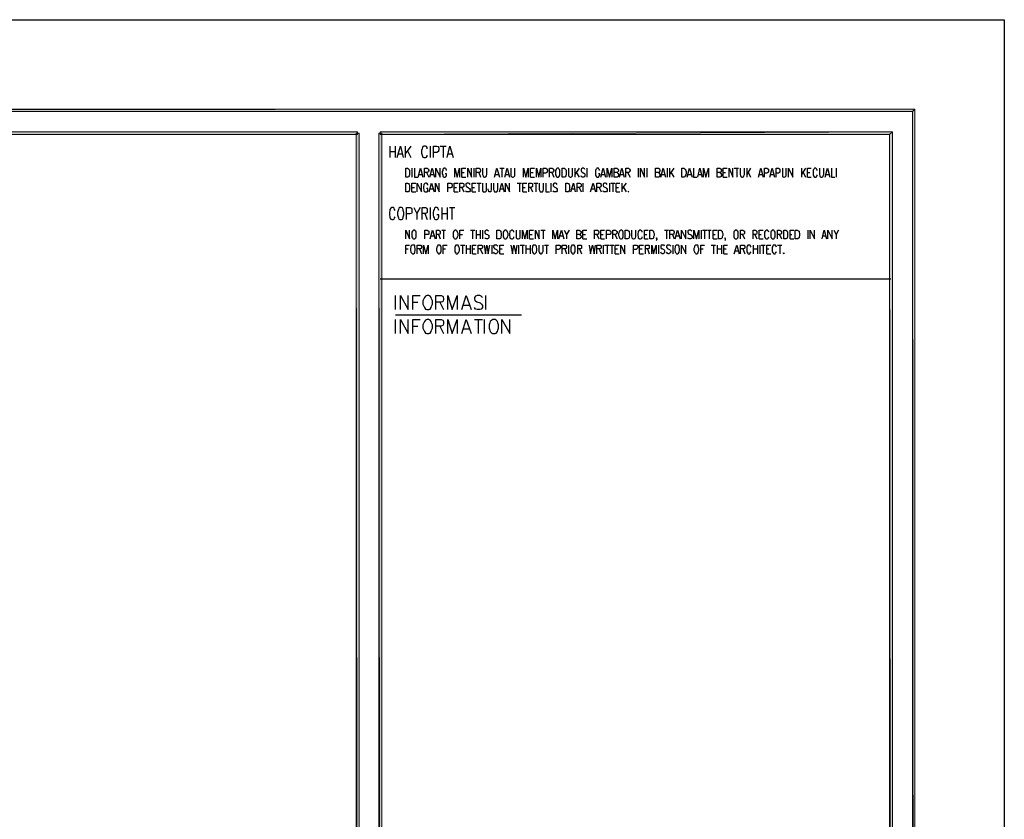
# Model space of a CAD drawing. Header units: millimetres. Extents: x 0 to 420, y 0 to 297.
# Tile 39 of 39: x 333 to 420, y 226 to 297. Entities that reach past the tile are written whole.
import ezdxf

# ---------------------------------------------------------------- set-up
doc = ezdxf.new("R2010")
doc.units = ezdxf.units.MM
doc.layers.add('FILL_000000', color=7, linetype='Continuous')
doc.layers.add('LINE_000000', color=7, linetype='Continuous')

msp = doc.modelspace()

# ---------------------------------------------------------------- hatches: boundary and pattern name
at = {"layer": 'FILL_000000'}
h = msp.add_hatch(color=7, dxfattribs=at)
h.dxf.hatch_style = 1
h.paths.add_polyline_path([(412.284, 289.052), (17.653, 288.84), (17.399, 289.052), (412.284, 289.052)])
h = msp.add_hatch(color=7, dxfattribs=at)
h.dxf.hatch_style = 1
h.paths.add_polyline_path([(412.073, 288.84), (412.284, 289.052), (17.653, 288.84), (412.073, 288.84)])
h = msp.add_hatch(color=7, dxfattribs=at)
h.dxf.hatch_style = 1
h.paths.add_polyline_path([(412.284, 7.874), (412.073, 288.84), (412.284, 289.052), (412.284, 7.874)])
h = msp.add_hatch(color=7, dxfattribs=at)
h.dxf.hatch_style = 1
h.paths.add_polyline_path([(412.073, 8.086), (412.284, 7.874), (412.073, 288.84), (412.073, 8.086)])
h = msp.add_hatch(color=7, dxfattribs=at)
h.dxf.hatch_style = 1
h.paths.add_polyline_path([(363.178, 287.062), (19.643, 286.808), (19.431, 287.062), (363.178, 287.062)])
h = msp.add_hatch(color=7, dxfattribs=at)
h.dxf.hatch_style = 1
h.paths.add_polyline_path([(363.178, 286.808), (363.178, 287.062), (19.643, 286.808), (363.178, 286.808)])
h = msp.add_hatch(color=7, dxfattribs=at)
h.dxf.hatch_style = 1
h.paths.add_polyline_path([(363.305, 286.935), (363.051, 286.935), (363.305, 9.991), (363.305, 286.935)])
h = msp.add_hatch(color=7, dxfattribs=at)
h.dxf.hatch_style = 1
h.paths.add_polyline_path([(363.051, 286.935), (363.305, 9.991), (363.051, 9.991), (363.051, 286.935)])
h = msp.add_hatch(color=7, dxfattribs=at)
h.dxf.hatch_style = 1
h.paths.add_polyline_path([(365.294, 286.935), (365.04, 286.935), (365.294, 9.991), (365.294, 286.935)])
h = msp.add_hatch(color=7, dxfattribs=at)
h.dxf.hatch_style = 1
h.paths.add_polyline_path([(365.04, 286.935), (365.294, 9.991), (365.04, 9.991), (365.04, 286.935)])
h = msp.add_hatch(color=7, dxfattribs=at)
h.dxf.hatch_style = 1
h.paths.add_polyline_path([(410.041, 286.808), (410.295, 287.062), (365.167, 286.808), (410.041, 286.808)])
h = msp.add_hatch(color=7, dxfattribs=at)
h.dxf.hatch_style = 1
h.paths.add_polyline_path([(410.295, 287.062), (365.167, 286.808), (365.167, 287.062), (410.295, 287.062)])
h = msp.add_hatch(color=7, dxfattribs=at)
h.dxf.hatch_style = 1
h.paths.add_polyline_path([(410.295, 9.864), (410.041, 286.808), (410.295, 287.062), (410.295, 9.864)])
h = msp.add_hatch(color=7, dxfattribs=at)
h.dxf.hatch_style = 1
h.paths.add_polyline_path([(410.041, 10.118), (410.295, 9.864), (410.041, 286.808), (410.041, 10.118)])

# ---------------------------------------------------------------- linework, layer by layer
at = {"layer": 'LINE_000000', "lineweight": 25}
for p, q in [((365.167, 286.935), (365.167, 286.935)), ((366.014, 285.792), (366.014, 284.776)), ((366.48, 285.792), (366.48, 284.776)), ((367.369, 285.792), (367.369, 284.776)), ((367.877, 285.792), (367.369, 285.115)), ((369.57, 285.792), (369.57, 284.776)), ((370.459, 285.792), (370.967, 285.792)), ((370.713, 285.792), (370.713, 284.776)), ((366.014, 285.327), (366.48, 285.327)), ((366.776, 285.115), (367.115, 285.115)), ((367.58, 285.369), (367.877, 284.776)), ((371.136, 285.115), (371.475, 285.115)), ((367.961, 283.845), (367.961, 283.041)), ((373.422, 283.845), (373.422, 283.041)), ((375.708, 283.845), (376.089, 283.845)), ((375.878, 283.845), (375.878, 283.041)), ((382.312, 283.845), (382.312, 283.041)), ((382.693, 283.845), (382.312, 283.295)), ((383.371, 283.845), (383.371, 283.041)), ((387.9, 283.845), (387.9, 283.041)), ((388.662, 283.845), (388.662, 283.041)), ((390.44, 283.845), (390.44, 283.041)), ((390.652, 283.845), (390.652, 283.041)), ((391.033, 283.845), (390.652, 283.295)), ((396.367, 283.845), (396.748, 283.845)), ((396.579, 283.845), (396.579, 283.041)), ((397.468, 283.845), (397.468, 283.041)), ((397.806, 283.845), (397.468, 283.295)), ((402.294, 283.845), (402.294, 283.041)), ((402.632, 283.845), (402.294, 283.295)), ((405.342, 283.845), (405.342, 283.041)), ((368.596, 283.295), (368.85, 283.295)), ((369.231, 283.464), (369.443, 283.041)), ((369.612, 283.295), (369.866, 283.295)), ((372.364, 283.464), (372.576, 283.464)), ((372.364, 283.041), (372.703, 283.041)), ((373.846, 283.464), (374.015, 283.041)), ((375.327, 283.295), (375.581, 283.295)), ((376.216, 283.295), (376.47, 283.295)), ((378.418, 283.464), (378.629, 283.464)), ((378.418, 283.041), (378.756, 283.041)), ((380.28, 283.464), (380.45, 283.041)), ((382.439, 283.506), (382.693, 283.041)), ((384.683, 283.295), (384.937, 283.295)), ((386.334, 283.295), (386.588, 283.295)), ((386.969, 283.464), (387.181, 283.041)), ((389.975, 283.295), (390.229, 283.295)), ((390.779, 283.506), (391.033, 283.041)), ((392.303, 283.295), (392.557, 283.295)), ((393.192, 283.295), (393.488, 283.295)), ((395.393, 283.464), (395.605, 283.464)), ((395.393, 283.041), (395.732, 283.041)), ((397.595, 283.506), (397.806, 283.041)), ((398.568, 283.295), (398.822, 283.295)), ((399.584, 283.295), (399.838, 283.295)), ((402.421, 283.506), (402.632, 283.041)), ((402.802, 283.464), (403.013, 283.464)), ((402.802, 283.041), (403.14, 283.041)), ((404.453, 283.295), (404.707, 283.295)), ((367.961, 282.152), (368.173, 282.152)), ((369.57, 282.025), (369.824, 282.025)), ((371.687, 282.152), (371.898, 282.152)), ((372.364, 282.152), (372.533, 281.771)), ((373.253, 282.152), (373.465, 282.152)), ((373.676, 282.533), (374.057, 282.533)), ((373.846, 282.533), (373.846, 281.771)), ((375.751, 282.025), (376.005, 282.025)), ((377.232, 282.533), (377.613, 282.533)), ((377.444, 282.533), (377.444, 281.771)), ((377.74, 282.152), (377.952, 282.152)), ((378.418, 282.152), (378.587, 281.771)), ((378.714, 282.533), (379.053, 282.533)), ((378.883, 282.533), (378.883, 281.771)), ((380.196, 282.533), (380.196, 281.771)), ((382.016, 282.025), (382.312, 282.025)), ((382.693, 282.152), (382.863, 281.771)), ((383.032, 282.533), (383.032, 281.771)), ((383.794, 282.025), (384.048, 282.025)), ((384.471, 282.152), (384.641, 281.771)), ((385.36, 282.533), (385.36, 281.771)), ((385.487, 282.533), (385.826, 282.533)), ((385.657, 282.533), (385.657, 281.771)), ((385.953, 282.152), (386.165, 282.152)), ((386.461, 282.533), (386.461, 281.771)), ((386.842, 282.533), (386.461, 282.025)), ((386.588, 282.194), (386.842, 281.771)), ((367.961, 281.771), (368.3, 281.771)), ((371.687, 281.771), (372.025, 281.771)), ((373.253, 281.771), (373.592, 281.771)), ((377.74, 281.771), (378.079, 281.771)), ((385.953, 281.771), (386.292, 281.771)), ((368.681, 280.374), (368.385, 279.866)), ((369.57, 280.374), (369.57, 279.315)), ((370.586, 280.374), (370.586, 279.315)), ((371.052, 280.374), (371.052, 279.315)), ((371.263, 280.374), (371.729, 280.374)), ((371.475, 280.374), (371.475, 279.315)), ((369.104, 279.866), (369.316, 279.315)), ((370.586, 279.866), (371.052, 279.866)), ((369.655, 277.876), (369.909, 277.876)), ((370.29, 278.003), (370.459, 277.622)), ((370.586, 278.384), (370.925, 278.384)), ((370.755, 278.384), (370.755, 277.622)), ((372.195, 278.003), (372.406, 278.003)), ((373.126, 278.384), (373.507, 278.384)), ((373.295, 278.384), (373.295, 277.622)), ((373.634, 278.384), (373.634, 277.622)), ((373.634, 278.003), (373.973, 278.003)), ((373.973, 278.384), (373.973, 277.622)), ((374.184, 278.384), (374.184, 277.622)), ((378.333, 278.003), (378.545, 278.003)), ((379.307, 278.384), (379.688, 278.384)), ((379.518, 278.384), (379.518, 277.622)), ((381, 277.876), (381.254, 277.876)), ((381.804, 278.384), (381.593, 278.003)), ((383.032, 278.003), (383.244, 278.003)), ((384.26, 278.003), (384.429, 277.622)), ((384.598, 278.003), (384.81, 278.003)), ((385.826, 278.003), (386.038, 277.622)), ((388.451, 278.003), (388.662, 278.003)), ((390.229, 278.384), (390.567, 278.384)), ((390.398, 278.384), (390.398, 277.622)), ((390.906, 278.003), (391.075, 277.622)), ((391.245, 277.876), (391.499, 277.876)), ((393.446, 278.384), (393.446, 277.622)), ((393.573, 278.384), (393.954, 278.384)), ((393.742, 278.384), (393.742, 277.622)), ((393.996, 278.384), (394.335, 278.384)), ((394.166, 278.384), (394.166, 277.622)), ((394.504, 278.003), (394.674, 278.003)), ((397.087, 278.003), (397.256, 277.622)), ((398.187, 278.003), (398.357, 277.622)), ((398.568, 278.003), (398.738, 278.003)), ((400.346, 278.003), (400.516, 277.622)), ((401.278, 278.003), (401.447, 278.003)), ((402.844, 278.384), (402.844, 277.622)), ((404.156, 277.876), (404.453, 277.876)), ((405.553, 278.384), (405.342, 278.003)), ((372.237, 277.072), (372.618, 277.072)), ((372.406, 277.072), (372.406, 276.31)), ((372.745, 277.072), (372.745, 276.31)), ((373.084, 277.072), (373.084, 276.31)), ((374.989, 277.072), (374.989, 276.31)), ((377.359, 277.072), (377.359, 276.31)), ((377.486, 277.072), (377.867, 277.072)), ((377.698, 277.072), (377.698, 276.31)), ((377.994, 277.072), (377.994, 276.31)), ((378.333, 277.622), (378.672, 277.622)), ((378.375, 277.072), (378.375, 276.31)), ((379.645, 277.072), (379.984, 277.072)), ((379.815, 277.072), (379.815, 276.31)), ((381.762, 277.072), (381.762, 276.31)), ((383.032, 277.622), (383.371, 277.622)), ((384.598, 277.622), (384.937, 277.622)), ((384.81, 277.072), (384.81, 276.31)), ((384.937, 277.072), (385.318, 277.072)), ((385.149, 277.072), (385.149, 276.31)), ((385.36, 277.072), (385.741, 277.072)), ((385.572, 277.072), (385.572, 276.31)), ((388.451, 277.622), (388.789, 277.622)), ((389.678, 277.072), (389.678, 276.31)), ((390.948, 277.072), (390.948, 276.31)), ((394.335, 277.072), (394.716, 277.072)), ((394.504, 277.622), (394.843, 277.622)), ((394.547, 277.072), (394.547, 276.31)), ((394.843, 277.072), (394.843, 276.31)), ((395.224, 277.072), (395.224, 276.31)), ((398.018, 277.072), (398.018, 276.31)), ((398.399, 277.072), (398.399, 276.31)), ((398.568, 277.622), (398.907, 277.622)), ((398.611, 277.072), (398.611, 276.31)), ((398.738, 277.072), (399.076, 277.072)), ((398.907, 277.072), (398.907, 276.31)), ((400.177, 277.072), (400.558, 277.072)), ((400.389, 277.072), (400.389, 276.31)), ((401.278, 277.622), (401.616, 277.622)), ((367.411, 276.733), (367.623, 276.733)), ((368.639, 276.733), (368.808, 276.31)), ((370.713, 276.733), (370.925, 276.733)), ((372.745, 276.733), (373.084, 276.733)), ((373.295, 276.733), (373.507, 276.733)), ((373.295, 276.31), (373.634, 276.31)), ((373.973, 276.733), (374.184, 276.31)), ((375.708, 276.733), (375.92, 276.733)), ((375.708, 276.31), (376.047, 276.31)), ((377.994, 276.733), (378.375, 276.733)), ((381.423, 276.733), (381.593, 276.31)), ((382.736, 276.733), (382.905, 276.31)), ((384.471, 276.733), (384.641, 276.31)), ((385.868, 276.733), (386.08, 276.733)), ((385.868, 276.31), (386.207, 276.31)), ((388.027, 276.733), (388.239, 276.733)), ((388.027, 276.31), (388.366, 276.31)), ((388.705, 276.733), (388.874, 276.31)), ((393.404, 276.733), (393.615, 276.733)), ((394.843, 276.733), (395.224, 276.733)), ((395.436, 276.733), (395.647, 276.733)), ((395.436, 276.31), (395.774, 276.31)), ((396.452, 276.564), (396.706, 276.564)), ((397.129, 276.733), (397.298, 276.31)), ((398.018, 276.733), (398.399, 276.733)), ((399.246, 276.733), (399.415, 276.733)), ((399.246, 276.31), (399.584, 276.31)), ((365.167, 274.108), (410.168, 274.108)), ((366.522, 271.399), (366.522, 272.627)), ((374.481, 271.399), (374.481, 272.627)), ((368.046, 272.034), (368.469, 272.034)), ((370.417, 272.034), (370.755, 271.399)), ((372.491, 271.78), (372.999, 271.78)), ((366.522, 270.933), (377.613, 270.933)), ((366.522, 269.282), (366.522, 270.51)), ((368.046, 269.917), (368.469, 269.917)), ((370.417, 269.917), (370.755, 269.282)), ((373.465, 270.51), (374.184, 270.51)), ((373.803, 270.51), (373.803, 269.282)), ((374.354, 269.282), (374.354, 270.51)), ((372.491, 269.706), (372.999, 269.706))]:
    msp.add_line(p, q, dxfattribs=at)
for points in [[(0.212, 0), (0.212, 296.926), (420.158, 296.926), (420.158, 0), (0.212, 0)], [(367.411, 283.041), (367.411, 283.845), (367.58, 283.845), (367.665, 283.803), (367.707, 283.718), (367.75, 283.633), (367.75, 283.549), (367.75, 283.337), (367.75, 283.252), (367.707, 283.168), (367.665, 283.083), (367.58, 283.041), (367.411, 283.041)], [(380.746, 283.845), (380.704, 283.803), (380.661, 283.718), (380.619, 283.633), (380.619, 283.549), (380.619, 283.337), (380.619, 283.252), (380.661, 283.168), (380.704, 283.083), (380.746, 283.041), (380.873, 283.041), (380.915, 283.083), (380.958, 283.168), (381, 283.252), (381, 283.337), (381, 283.549), (381, 283.633), (380.958, 283.718), (380.915, 283.803), (380.873, 283.845), (380.746, 283.845)], [(381.212, 283.041), (381.212, 283.845), (381.381, 283.845), (381.466, 283.803), (381.508, 283.718), (381.55, 283.633), (381.55, 283.549), (381.55, 283.337), (381.55, 283.252), (381.508, 283.168), (381.466, 283.083), (381.381, 283.041), (381.212, 283.041)], [(391.753, 283.041), (391.753, 283.845), (391.922, 283.845), (392.007, 283.803), (392.049, 283.718), (392.091, 283.633), (392.134, 283.549), (392.134, 283.337), (392.091, 283.252), (392.049, 283.168), (392.007, 283.083), (391.922, 283.041), (391.753, 283.041)], [(367.411, 281.771), (367.411, 282.533), (367.58, 282.533), (367.665, 282.49), (367.707, 282.406), (367.75, 282.363), (367.75, 282.236), (367.75, 282.067), (367.75, 281.94), (367.707, 281.855), (367.665, 281.771), (367.58, 281.771), (367.411, 281.771)], [(381.508, 281.771), (381.508, 282.533), (381.677, 282.533), (381.762, 282.49), (381.804, 282.406), (381.847, 282.363), (381.847, 282.236), (381.847, 282.067), (381.847, 281.94), (381.804, 281.855), (381.762, 281.771), (381.677, 281.771), (381.508, 281.771)], [(387.054, 281.813), (387.011, 281.771), (387.054, 281.771), (387.054, 281.813)], [(366.903, 280.374), (366.818, 280.331), (366.776, 280.204), (366.734, 280.12), (366.691, 279.95), (366.691, 279.739), (366.734, 279.569), (366.776, 279.485), (366.818, 279.358), (366.903, 279.315), (367.03, 279.315), (367.115, 279.358), (367.199, 279.485), (367.199, 279.569), (367.242, 279.739), (367.242, 279.95), (367.199, 280.12), (367.199, 280.204), (367.115, 280.331), (367.03, 280.374), (366.903, 280.374)], [(368.088, 278.384), (368.046, 278.342), (368.004, 278.299), (367.961, 278.215), (367.961, 278.088), (367.961, 277.918), (367.961, 277.791), (368.004, 277.707), (368.046, 277.664), (368.088, 277.622), (368.215, 277.622), (368.258, 277.664), (368.3, 277.707), (368.342, 277.791), (368.342, 277.918), (368.342, 278.088), (368.342, 278.215), (368.3, 278.299), (368.258, 278.342), (368.215, 278.384), (368.088, 278.384)], [(371.729, 278.384), (371.687, 278.342), (371.644, 278.299), (371.602, 278.215), (371.602, 278.088), (371.602, 277.918), (371.602, 277.791), (371.644, 277.707), (371.687, 277.664), (371.729, 277.622), (371.856, 277.622), (371.898, 277.664), (371.941, 277.707), (371.983, 277.791), (372.025, 277.918), (372.025, 278.088), (371.983, 278.215), (371.941, 278.299), (371.898, 278.342), (371.856, 278.384), (371.729, 278.384)], [(375.454, 277.622), (375.454, 278.384), (375.666, 278.384), (375.751, 278.342), (375.793, 278.299), (375.793, 278.215), (375.835, 278.088), (375.835, 277.918), (375.793, 277.791), (375.793, 277.707), (375.751, 277.664), (375.666, 277.622), (375.454, 277.622)], [(376.132, 278.384), (376.089, 278.342), (376.047, 278.299), (376.005, 278.215), (376.005, 278.088), (376.005, 277.918), (376.005, 277.791), (376.047, 277.707), (376.089, 277.664), (376.132, 277.622), (376.259, 277.622), (376.301, 277.664), (376.343, 277.707), (376.386, 277.791), (376.428, 277.918), (376.428, 278.088), (376.386, 278.215), (376.343, 278.299), (376.301, 278.342), (376.259, 278.384), (376.132, 278.384)], [(386.334, 278.384), (386.292, 278.342), (386.249, 278.299), (386.207, 278.215), (386.165, 278.088), (386.165, 277.918), (386.207, 277.791), (386.249, 277.707), (386.292, 277.664), (386.334, 277.622), (386.419, 277.622), (386.503, 277.664), (386.546, 277.707), (386.588, 277.791), (386.588, 277.918), (386.588, 278.088), (386.588, 278.215), (386.546, 278.299), (386.503, 278.342), (386.419, 278.384), (386.334, 278.384)], [(386.757, 277.622), (386.757, 278.384), (386.969, 278.384), (387.054, 278.342), (387.096, 278.299), (387.096, 278.215), (387.138, 278.088), (387.138, 277.918), (387.096, 277.791), (387.096, 277.707), (387.054, 277.664), (386.969, 277.622), (386.757, 277.622)], [(388.916, 277.622), (388.916, 278.384), (389.128, 278.384), (389.213, 278.342), (389.255, 278.299), (389.255, 278.215), (389.297, 278.088), (389.297, 277.918), (389.255, 277.791), (389.255, 277.707), (389.213, 277.664), (389.128, 277.622), (388.916, 277.622)], [(394.97, 277.622), (394.97, 278.384), (395.182, 278.384), (395.224, 278.342), (395.309, 278.299), (395.309, 278.215), (395.351, 278.088), (395.351, 277.918), (395.309, 277.791), (395.309, 277.707), (395.224, 277.664), (395.182, 277.622), (394.97, 277.622)], [(396.452, 278.384), (396.409, 278.342), (396.367, 278.299), (396.325, 278.215), (396.325, 278.088), (396.325, 277.918), (396.325, 277.791), (396.367, 277.707), (396.409, 277.664), (396.452, 277.622), (396.579, 277.622), (396.621, 277.664), (396.663, 277.707), (396.706, 277.791), (396.706, 277.918), (396.706, 278.088), (396.706, 278.215), (396.663, 278.299), (396.621, 278.342), (396.579, 278.384), (396.452, 278.384)], [(399.711, 278.384), (399.669, 278.342), (399.627, 278.299), (399.584, 278.215), (399.584, 278.088), (399.584, 277.918), (399.584, 277.791), (399.627, 277.707), (399.669, 277.664), (399.711, 277.622), (399.838, 277.622), (399.881, 277.664), (399.923, 277.707), (399.965, 277.791), (399.965, 277.918), (399.965, 278.088), (399.965, 278.215), (399.923, 278.299), (399.881, 278.342), (399.838, 278.384), (399.711, 278.384)], [(400.727, 277.622), (400.727, 278.384), (400.897, 278.384), (400.981, 278.342), (401.024, 278.299), (401.066, 278.215), (401.066, 278.088), (401.066, 277.918), (401.066, 277.791), (401.024, 277.707), (400.981, 277.664), (400.897, 277.622), (400.727, 277.622)], [(401.743, 277.622), (401.743, 278.384), (401.955, 278.384), (401.997, 278.342), (402.082, 278.299), (402.082, 278.215), (402.124, 278.088), (402.124, 277.918), (402.082, 277.791), (402.082, 277.707), (401.997, 277.664), (401.955, 277.622), (401.743, 277.622)], [(368.004, 277.072), (367.961, 277.072), (367.877, 276.987), (367.877, 276.902), (367.834, 276.775), (367.834, 276.606), (367.877, 276.479), (367.877, 276.437), (367.961, 276.352), (368.004, 276.31), (368.088, 276.31), (368.173, 276.352), (368.215, 276.437), (368.215, 276.479), (368.258, 276.606), (368.258, 276.775), (368.215, 276.902), (368.215, 276.987), (368.173, 277.072), (368.088, 277.072), (368.004, 277.072)], [(370.29, 277.072), (370.247, 277.072), (370.205, 276.987), (370.163, 276.902), (370.12, 276.775), (370.12, 276.606), (370.163, 276.479), (370.205, 276.437), (370.247, 276.352), (370.29, 276.31), (370.374, 276.31), (370.459, 276.352), (370.501, 276.437), (370.544, 276.479), (370.544, 276.606), (370.544, 276.775), (370.544, 276.902), (370.501, 276.987), (370.459, 277.072), (370.374, 277.072), (370.29, 277.072)], [(371.856, 277.072), (371.814, 277.072), (371.771, 276.987), (371.729, 276.902), (371.729, 276.775), (371.729, 276.606), (371.729, 276.479), (371.771, 276.437), (371.814, 276.352), (371.856, 276.31), (371.983, 276.31), (372.025, 276.352), (372.068, 276.437), (372.11, 276.479), (372.152, 276.606), (372.152, 276.775), (372.11, 276.902), (372.068, 276.987), (372.025, 277.072), (371.983, 277.072), (371.856, 277.072)], [(378.714, 277.072), (378.629, 277.072), (378.587, 276.987), (378.587, 276.902), (378.545, 276.775), (378.545, 276.606), (378.587, 276.479), (378.587, 276.437), (378.629, 276.352), (378.714, 276.31), (378.799, 276.31), (378.841, 276.352), (378.926, 276.437), (378.926, 276.479), (378.968, 276.606), (378.968, 276.775), (378.926, 276.902), (378.926, 276.987), (378.841, 277.072), (378.799, 277.072), (378.714, 277.072)], [(382.101, 277.072), (382.058, 277.072), (382.016, 276.987), (381.974, 276.902), (381.974, 276.775), (381.974, 276.606), (381.974, 276.479), (382.016, 276.437), (382.058, 276.352), (382.101, 276.31), (382.228, 276.31), (382.27, 276.352), (382.312, 276.437), (382.355, 276.479), (382.355, 276.606), (382.355, 276.775), (382.355, 276.902), (382.312, 276.987), (382.27, 277.072), (382.228, 277.072), (382.101, 277.072)], [(391.287, 277.072), (391.245, 277.072), (391.16, 276.987), (391.16, 276.902), (391.118, 276.775), (391.118, 276.606), (391.16, 276.479), (391.16, 276.437), (391.245, 276.352), (391.287, 276.31), (391.372, 276.31), (391.456, 276.352), (391.499, 276.437), (391.499, 276.479), (391.541, 276.606), (391.541, 276.775), (391.499, 276.902), (391.499, 276.987), (391.456, 277.072), (391.372, 277.072), (391.287, 277.072)], [(392.98, 277.072), (392.938, 277.072), (392.853, 276.987), (392.853, 276.902), (392.811, 276.775), (392.811, 276.606), (392.853, 276.479), (392.853, 276.437), (392.938, 276.352), (392.98, 276.31), (393.065, 276.31), (393.15, 276.352), (393.192, 276.437), (393.192, 276.479), (393.234, 276.606), (393.234, 276.775), (393.192, 276.902), (393.192, 276.987), (393.15, 277.072), (393.065, 277.072), (392.98, 277.072)], [(400.727, 276.394), (400.727, 276.352), (400.727, 276.31), (400.685, 276.352), (400.727, 276.394)], [(369.274, 272.627), (369.147, 272.584), (369.062, 272.457), (369.02, 272.33), (368.935, 272.161), (368.935, 271.865), (369.02, 271.695), (369.062, 271.568), (369.147, 271.441), (369.274, 271.399), (369.443, 271.399), (369.57, 271.441), (369.655, 271.568), (369.697, 271.695), (369.782, 271.865), (369.782, 272.161), (369.697, 272.33), (369.655, 272.457), (369.57, 272.584), (369.443, 272.627), (369.274, 272.627)], [(369.274, 270.51), (369.147, 270.468), (369.062, 270.341), (369.02, 270.214), (368.935, 270.044), (368.935, 269.748), (369.02, 269.579), (369.062, 269.452), (369.147, 269.325), (369.274, 269.282), (369.443, 269.282), (369.57, 269.325), (369.655, 269.452), (369.697, 269.579), (369.782, 269.748), (369.782, 270.044), (369.697, 270.214), (369.655, 270.341), (369.57, 270.468), (369.443, 270.51), (369.274, 270.51)], [(375.073, 270.51), (374.989, 270.468), (374.862, 270.341), (374.819, 270.214), (374.777, 270.044), (374.777, 269.748), (374.819, 269.579), (374.862, 269.452), (374.989, 269.325), (375.073, 269.282), (375.285, 269.282), (375.37, 269.325), (375.497, 269.452), (375.539, 269.579), (375.581, 269.748), (375.581, 270.044), (375.539, 270.214), (375.497, 270.341), (375.37, 270.468), (375.285, 270.51), (375.073, 270.51)]]:
    msp.add_lwpolyline(points, close=True, dxfattribs=at)
at = {"layer": 'LINE_000000', "lineweight": 0}
for points in [[(412.284, 289.052), (17.653, 288.84), (17.399, 289.052), (412.284, 289.052)], [(412.073, 288.84), (412.284, 289.052), (17.653, 288.84), (412.073, 288.84)], [(412.284, 7.874), (412.073, 288.84), (412.284, 289.052), (412.284, 7.874)], [(412.073, 8.086), (412.284, 7.874), (412.073, 288.84), (412.073, 8.086)], [(363.178, 287.062), (19.643, 286.808), (19.431, 287.062), (363.178, 287.062)], [(363.178, 286.808), (363.178, 287.062), (19.643, 286.808), (363.178, 286.808)], [(363.305, 286.935), (363.051, 286.935), (363.305, 9.991), (363.305, 286.935)], [(363.051, 286.935), (363.305, 9.991), (363.051, 9.991), (363.051, 286.935)], [(365.294, 286.935), (365.04, 286.935), (365.294, 9.991), (365.294, 286.935)], [(365.04, 286.935), (365.294, 9.991), (365.04, 9.991), (365.04, 286.935)], [(410.041, 286.808), (410.295, 287.062), (365.167, 286.808), (410.041, 286.808)], [(410.295, 287.062), (365.167, 286.808), (365.167, 287.062), (410.295, 287.062)], [(410.295, 9.864), (410.041, 286.808), (410.295, 287.062), (410.295, 9.864)], [(410.041, 10.118), (410.295, 9.864), (410.041, 286.808), (410.041, 10.118)]]:
    msp.add_lwpolyline(points, close=True, dxfattribs=at)
at = {"layer": 'LINE_000000', "lineweight": 25}
for points in [[(366.649, 284.776), (366.945, 285.792), (367.199, 284.776)], [(369.316, 285.538), (369.316, 285.665), (369.231, 285.75), (369.147, 285.792), (369.02, 285.792), (368.935, 285.75), (368.893, 285.665), (368.85, 285.538), (368.808, 285.411), (368.808, 285.157), (368.85, 284.988), (368.893, 284.903), (368.935, 284.819), (369.02, 284.776), (369.147, 284.776), (369.231, 284.819), (369.316, 284.903), (369.316, 284.988)], [(369.866, 284.776), (369.866, 285.792), (370.163, 285.792), (370.29, 285.75), (370.29, 285.708), (370.332, 285.623), (370.332, 285.454), (370.29, 285.369), (370.29, 285.327), (370.163, 285.242), (369.866, 285.242)], [(371.052, 284.776), (371.306, 285.792), (371.602, 284.776)], [(368.173, 283.845), (368.173, 283.041), (368.469, 283.041)], [(368.512, 283.041), (368.723, 283.845), (368.935, 283.041)], [(369.062, 283.041), (369.062, 283.845), (369.316, 283.845), (369.358, 283.803), (369.401, 283.76), (369.443, 283.676), (369.443, 283.591), (369.401, 283.549), (369.358, 283.506), (369.316, 283.464), (369.062, 283.464)], [(369.528, 283.041), (369.739, 283.845), (369.951, 283.041)], [(370.078, 283.041), (370.078, 283.845), (370.459, 283.041), (370.459, 283.845)], [(371.009, 283.633), (371.009, 283.718), (370.925, 283.803), (370.882, 283.845), (370.798, 283.845), (370.713, 283.803), (370.671, 283.718), (370.671, 283.633), (370.628, 283.549), (370.628, 283.337), (370.671, 283.252), (370.671, 283.168), (370.713, 283.083), (370.798, 283.041), (370.882, 283.041), (370.925, 283.083), (371.009, 283.168), (371.009, 283.252), (371.009, 283.337), (370.882, 283.337)], [(371.729, 283.041), (371.729, 283.845), (371.941, 283.041), (372.152, 283.845), (372.152, 283.041)], [(372.364, 283.041), (372.364, 283.845), (372.703, 283.845)], [(372.872, 283.041), (372.872, 283.845), (373.211, 283.041), (373.211, 283.845)], [(373.634, 283.041), (373.634, 283.845), (373.888, 283.845), (373.973, 283.803), (373.973, 283.76), (374.015, 283.676), (374.015, 283.591), (373.973, 283.549), (373.973, 283.506), (373.888, 283.464), (373.634, 283.464)], [(374.184, 283.845), (374.184, 283.295), (374.227, 283.168), (374.269, 283.083), (374.354, 283.041), (374.396, 283.041), (374.481, 283.083), (374.523, 283.168), (374.565, 283.295), (374.565, 283.845)], [(375.243, 283.041), (375.454, 283.845), (375.666, 283.041)], [(376.132, 283.041), (376.343, 283.845), (376.555, 283.041)], [(376.682, 283.845), (376.682, 283.295), (376.682, 283.168), (376.767, 283.083), (376.809, 283.041), (376.894, 283.041), (376.936, 283.083), (377.021, 283.168), (377.021, 283.295), (377.021, 283.845)], [(377.783, 283.041), (377.783, 283.845), (377.994, 283.041), (378.206, 283.845), (378.206, 283.041)], [(378.418, 283.041), (378.418, 283.845), (378.756, 283.845)], [(378.926, 283.041), (378.926, 283.845), (379.137, 283.041), (379.307, 283.845), (379.307, 283.041)], [(379.518, 283.041), (379.518, 283.845), (379.772, 283.845), (379.857, 283.803), (379.857, 283.76), (379.899, 283.676), (379.899, 283.591), (379.857, 283.506), (379.857, 283.464), (379.772, 283.422), (379.518, 283.422)], [(380.069, 283.041), (380.069, 283.845), (380.323, 283.845), (380.407, 283.803), (380.407, 283.76), (380.45, 283.676), (380.45, 283.591), (380.407, 283.549), (380.407, 283.506), (380.323, 283.464), (380.069, 283.464)], [(381.762, 283.845), (381.762, 283.295), (381.762, 283.168), (381.847, 283.083), (381.889, 283.041), (381.974, 283.041), (382.016, 283.083), (382.101, 283.168), (382.101, 283.295), (382.101, 283.845)], [(383.201, 283.718), (383.159, 283.803), (383.074, 283.845), (382.99, 283.845), (382.905, 283.803), (382.863, 283.718), (382.863, 283.633), (382.863, 283.591), (382.905, 283.549), (382.947, 283.506), (383.117, 283.422), (383.159, 283.379), (383.201, 283.337), (383.201, 283.295), (383.201, 283.168), (383.159, 283.083), (383.074, 283.041), (382.99, 283.041), (382.905, 283.083), (382.863, 283.168)], [(384.514, 283.633), (384.471, 283.718), (384.429, 283.803), (384.387, 283.845), (384.26, 283.845), (384.217, 283.803), (384.175, 283.718), (384.133, 283.633), (384.133, 283.549), (384.133, 283.337), (384.133, 283.252), (384.175, 283.168), (384.217, 283.083), (384.26, 283.041), (384.387, 283.041), (384.429, 283.083), (384.471, 283.168), (384.514, 283.252), (384.514, 283.337), (384.387, 283.337)], [(384.598, 283.041), (384.81, 283.845), (385.022, 283.041)], [(385.149, 283.041), (385.149, 283.845), (385.36, 283.041), (385.572, 283.845), (385.572, 283.041)], [(386.038, 283.464), (386.08, 283.422), (386.122, 283.379), (386.165, 283.295), (386.165, 283.21), (386.122, 283.125), (386.08, 283.083), (386.038, 283.041), (385.784, 283.041), (385.784, 283.845), (386.038, 283.845), (386.08, 283.803), (386.122, 283.76), (386.165, 283.676), (386.165, 283.591), (386.122, 283.549), (386.08, 283.506), (386.038, 283.464), (385.784, 283.464)], [(386.249, 283.041), (386.461, 283.845), (386.673, 283.041)], [(386.8, 283.041), (386.8, 283.845), (387.054, 283.845), (387.096, 283.803), (387.138, 283.76), (387.181, 283.676), (387.181, 283.591), (387.138, 283.549), (387.096, 283.506), (387.054, 283.464), (386.8, 283.464)], [(388.112, 283.041), (388.112, 283.845), (388.451, 283.041), (388.451, 283.845)], [(389.678, 283.464), (389.763, 283.422), (389.763, 283.379), (389.805, 283.295), (389.805, 283.21), (389.763, 283.125), (389.763, 283.083), (389.678, 283.041), (389.424, 283.041), (389.424, 283.845), (389.678, 283.845), (389.763, 283.803), (389.763, 283.76), (389.805, 283.676), (389.805, 283.591), (389.763, 283.549), (389.763, 283.506), (389.678, 283.464), (389.424, 283.464)], [(389.89, 283.041), (390.102, 283.845), (390.313, 283.041)], [(392.218, 283.041), (392.43, 283.845), (392.642, 283.041)], [(392.769, 283.845), (392.769, 283.041), (393.065, 283.041)], [(393.15, 283.041), (393.319, 283.845), (393.531, 283.041)], [(393.658, 283.041), (393.658, 283.845), (393.869, 283.041), (394.081, 283.845), (394.081, 283.041)], [(395.097, 283.464), (395.182, 283.422), (395.182, 283.379), (395.224, 283.295), (395.224, 283.21), (395.182, 283.125), (395.182, 283.083), (395.097, 283.041), (394.843, 283.041), (394.843, 283.845), (395.097, 283.845), (395.182, 283.803), (395.182, 283.76), (395.224, 283.676), (395.224, 283.591), (395.182, 283.549), (395.182, 283.506), (395.097, 283.464), (394.843, 283.464)], [(395.393, 283.041), (395.393, 283.845), (395.732, 283.845)], [(395.901, 283.041), (395.901, 283.845), (396.24, 283.041), (396.24, 283.845)], [(396.875, 283.845), (396.875, 283.295), (396.917, 283.168), (396.96, 283.083), (397.044, 283.041), (397.087, 283.041), (397.171, 283.083), (397.214, 283.168), (397.256, 283.295), (397.256, 283.845)], [(398.484, 283.041), (398.695, 283.845), (398.907, 283.041)], [(399.034, 283.041), (399.034, 283.845), (399.246, 283.845), (399.33, 283.803), (399.373, 283.76), (399.373, 283.676), (399.373, 283.591), (399.373, 283.506), (399.33, 283.464), (399.246, 283.422), (399.034, 283.422)], [(399.5, 283.041), (399.711, 283.845), (399.923, 283.041)], [(400.05, 283.041), (400.05, 283.845), (400.262, 283.845), (400.346, 283.803), (400.389, 283.76), (400.389, 283.676), (400.389, 283.591), (400.389, 283.506), (400.346, 283.464), (400.262, 283.422), (400.05, 283.422)], [(400.6, 283.845), (400.6, 283.295), (400.6, 283.168), (400.643, 283.083), (400.727, 283.041), (400.77, 283.041), (400.854, 283.083), (400.939, 283.168), (400.939, 283.295), (400.939, 283.845)], [(401.151, 283.041), (401.151, 283.845), (401.532, 283.041), (401.532, 283.845)], [(402.802, 283.041), (402.802, 283.845), (403.14, 283.845)], [(403.691, 283.633), (403.648, 283.718), (403.606, 283.803), (403.564, 283.845), (403.437, 283.845), (403.394, 283.803), (403.352, 283.718), (403.31, 283.633), (403.31, 283.549), (403.31, 283.337), (403.31, 283.252), (403.352, 283.168), (403.394, 283.083), (403.437, 283.041), (403.564, 283.041), (403.606, 283.083), (403.648, 283.168), (403.691, 283.252)], [(403.86, 283.845), (403.86, 283.295), (403.902, 283.168), (403.945, 283.083), (404.029, 283.041), (404.072, 283.041), (404.156, 283.083), (404.199, 283.168), (404.241, 283.295), (404.241, 283.845)], [(404.368, 283.041), (404.58, 283.845), (404.791, 283.041)], [(404.918, 283.845), (404.918, 283.041), (405.215, 283.041)], [(367.961, 281.771), (367.961, 282.533), (368.3, 282.533)], [(368.427, 281.771), (368.427, 282.533), (368.808, 281.771), (368.808, 282.533)], [(369.358, 282.363), (369.358, 282.406), (369.316, 282.49), (369.231, 282.533), (369.147, 282.533), (369.104, 282.49), (369.02, 282.406), (369.02, 282.363), (368.977, 282.236), (368.977, 282.067), (369.02, 281.94), (369.02, 281.855), (369.104, 281.771), (369.147, 281.771), (369.231, 281.771), (369.316, 281.771), (369.358, 281.855), (369.358, 281.94), (369.358, 282.067), (369.231, 282.067)], [(369.485, 281.771), (369.697, 282.533), (369.909, 281.771)], [(370.036, 281.771), (370.036, 282.533), (370.374, 281.771), (370.374, 282.533)], [(371.136, 281.771), (371.136, 282.533), (371.39, 282.533), (371.475, 282.49), (371.475, 282.448), (371.517, 282.363), (371.517, 282.279), (371.475, 282.194), (371.475, 282.152), (371.39, 282.109), (371.136, 282.109)], [(371.687, 281.771), (371.687, 282.533), (372.025, 282.533)], [(372.195, 281.771), (372.195, 282.533), (372.406, 282.533), (372.491, 282.49), (372.533, 282.448), (372.533, 282.363), (372.533, 282.321), (372.533, 282.236), (372.491, 282.194), (372.406, 282.152), (372.195, 282.152)], [(373.084, 282.406), (373.041, 282.49), (372.957, 282.533), (372.83, 282.533), (372.745, 282.49), (372.703, 282.406), (372.703, 282.363), (372.745, 282.279), (372.745, 282.236), (372.83, 282.194), (372.957, 282.109), (373.041, 282.067), (373.084, 281.982), (373.084, 281.855), (373.041, 281.771), (372.957, 281.771), (372.83, 281.771), (372.745, 281.771), (372.703, 281.855)], [(373.253, 281.771), (373.253, 282.533), (373.592, 282.533)], [(374.184, 282.533), (374.184, 281.982), (374.184, 281.855), (374.227, 281.771), (374.311, 281.771), (374.396, 281.771), (374.438, 281.771), (374.523, 281.855), (374.523, 281.982), (374.523, 282.533)], [(374.946, 282.533), (374.946, 281.94), (374.904, 281.813), (374.904, 281.771), (374.862, 281.771), (374.777, 281.771), (374.735, 281.771), (374.735, 281.813), (374.692, 281.94), (374.692, 282.025)], [(375.158, 282.533), (375.158, 281.982), (375.2, 281.855), (375.243, 281.771), (375.327, 281.771), (375.37, 281.771), (375.454, 281.771), (375.497, 281.855), (375.539, 281.982), (375.539, 282.533)], [(375.666, 281.771), (375.878, 282.533), (376.089, 281.771)], [(376.216, 281.771), (376.216, 282.533), (376.555, 281.771), (376.555, 282.533)], [(377.74, 281.771), (377.74, 282.533), (378.079, 282.533)], [(378.248, 281.771), (378.248, 282.533), (378.46, 282.533), (378.545, 282.49), (378.587, 282.448), (378.587, 282.363), (378.587, 282.321), (378.587, 282.236), (378.545, 282.194), (378.46, 282.152), (378.248, 282.152)], [(379.18, 282.533), (379.18, 281.982), (379.222, 281.855), (379.264, 281.771), (379.349, 281.771), (379.391, 281.771), (379.476, 281.771), (379.518, 281.855), (379.561, 281.982), (379.561, 282.533)], [(379.772, 282.533), (379.772, 281.771), (380.069, 281.771)], [(380.746, 282.406), (380.704, 282.49), (380.619, 282.533), (380.534, 282.533), (380.45, 282.49), (380.407, 282.406), (380.407, 282.363), (380.407, 282.279), (380.45, 282.236), (380.492, 282.194), (380.661, 282.109), (380.704, 282.067), (380.746, 282.067), (380.746, 281.982), (380.746, 281.855), (380.704, 281.771), (380.619, 281.771), (380.534, 281.771), (380.45, 281.771), (380.407, 281.855)], [(381.974, 281.771), (382.185, 282.533), (382.355, 281.771)], [(382.524, 281.771), (382.524, 282.533), (382.736, 282.533), (382.82, 282.49), (382.863, 282.448), (382.863, 282.363), (382.863, 282.321), (382.863, 282.236), (382.82, 282.194), (382.736, 282.152), (382.524, 282.152)], [(383.709, 281.771), (383.921, 282.533), (384.133, 281.771)], [(384.26, 281.771), (384.26, 282.533), (384.514, 282.533), (384.598, 282.49), (384.598, 282.448), (384.641, 282.363), (384.641, 282.321), (384.598, 282.236), (384.598, 282.194), (384.514, 282.152), (384.26, 282.152)], [(385.149, 282.406), (385.106, 282.49), (385.022, 282.533), (384.937, 282.533), (384.852, 282.49), (384.81, 282.406), (384.81, 282.363), (384.81, 282.279), (384.852, 282.236), (384.895, 282.194), (385.064, 282.109), (385.106, 282.067), (385.149, 282.067), (385.149, 281.982), (385.149, 281.855), (385.106, 281.771), (385.022, 281.771), (384.937, 281.771), (384.852, 281.771), (384.81, 281.855)], [(385.953, 281.771), (385.953, 282.533), (386.292, 282.533)], [(366.48, 280.12), (366.437, 280.204), (366.395, 280.331), (366.31, 280.374), (366.183, 280.374), (366.099, 280.331), (366.014, 280.204), (366.014, 280.12), (365.972, 279.95), (365.972, 279.739), (366.014, 279.569), (366.014, 279.485), (366.099, 279.358), (366.183, 279.315), (366.31, 279.315), (366.395, 279.358), (366.437, 279.485), (366.48, 279.569)], [(367.496, 279.315), (367.496, 280.374), (367.792, 280.374), (367.919, 280.331), (367.961, 280.247), (367.961, 280.162), (367.961, 280.035), (367.961, 279.908), (367.919, 279.866), (367.792, 279.823), (367.496, 279.823)], [(368.131, 280.374), (368.385, 279.866), (368.385, 279.315)], [(368.85, 279.315), (368.85, 280.374), (369.147, 280.374), (369.274, 280.331), (369.316, 280.247), (369.316, 280.162), (369.316, 280.077), (369.316, 279.95), (369.274, 279.908), (369.147, 279.866), (368.85, 279.866)], [(370.332, 280.12), (370.29, 280.204), (370.247, 280.331), (370.163, 280.374), (370.036, 280.374), (369.951, 280.331), (369.909, 280.204), (369.866, 280.12), (369.824, 279.95), (369.824, 279.739), (369.866, 279.569), (369.909, 279.485), (369.951, 279.358), (370.036, 279.315), (370.163, 279.315), (370.247, 279.358), (370.29, 279.485), (370.332, 279.569), (370.332, 279.739), (370.163, 279.739)], [(367.411, 277.622), (367.411, 278.384), (367.75, 277.622), (367.75, 278.384)], [(369.104, 277.622), (369.104, 278.384), (369.316, 278.384), (369.401, 278.342), (369.443, 278.299), (369.443, 278.257), (369.443, 278.13), (369.443, 278.045), (369.401, 278.003), (369.316, 278.003), (369.104, 278.003)], [(369.57, 277.622), (369.782, 278.384), (369.993, 277.622)], [(370.12, 277.622), (370.12, 278.384), (370.332, 278.384), (370.417, 278.342), (370.459, 278.299), (370.459, 278.257), (370.459, 278.172), (370.459, 278.088), (370.417, 278.045), (370.332, 278.003), (370.12, 278.003)], [(372.195, 277.622), (372.195, 278.384), (372.533, 278.384)], [(374.735, 278.299), (374.692, 278.342), (374.608, 278.384), (374.523, 278.384), (374.438, 278.342), (374.396, 278.299), (374.396, 278.215), (374.396, 278.13), (374.438, 278.088), (374.481, 278.045), (374.65, 278.003), (374.692, 277.961), (374.735, 277.918), (374.735, 277.834), (374.735, 277.707), (374.692, 277.664), (374.608, 277.622), (374.523, 277.622), (374.438, 277.664), (374.396, 277.707)], [(376.936, 278.215), (376.936, 278.299), (376.894, 278.342), (376.809, 278.384), (376.724, 278.384), (376.682, 278.342), (376.597, 278.299), (376.597, 278.215), (376.555, 278.088), (376.555, 277.918), (376.597, 277.791), (376.597, 277.707), (376.682, 277.664), (376.724, 277.622), (376.809, 277.622), (376.894, 277.664), (376.936, 277.707), (376.936, 277.791)], [(377.148, 278.384), (377.148, 277.834), (377.148, 277.707), (377.232, 277.664), (377.275, 277.622), (377.359, 277.622), (377.444, 277.664), (377.486, 277.707), (377.486, 277.834), (377.486, 278.384)], [(377.698, 277.622), (377.698, 278.384), (377.91, 277.622), (378.121, 278.384), (378.121, 277.622)], [(378.333, 277.622), (378.333, 278.384), (378.672, 278.384)], [(378.841, 277.622), (378.841, 278.384), (379.18, 277.622), (379.18, 278.384)], [(380.365, 277.622), (380.365, 278.384), (380.577, 277.622), (380.788, 278.384), (380.788, 277.622)], [(380.915, 277.622), (381.127, 278.384), (381.339, 277.622)], [(381.381, 278.384), (381.593, 278.003), (381.593, 277.622)], [(382.693, 278.003), (382.778, 278.003), (382.82, 277.961), (382.863, 277.876), (382.863, 277.749), (382.82, 277.707), (382.778, 277.664), (382.693, 277.622), (382.482, 277.622), (382.482, 278.384), (382.693, 278.384), (382.778, 278.342), (382.82, 278.299), (382.863, 278.257), (382.863, 278.172), (382.82, 278.088), (382.778, 278.045), (382.693, 278.003), (382.482, 278.003)], [(383.032, 277.622), (383.032, 278.384), (383.371, 278.384)], [(384.048, 277.622), (384.048, 278.384), (384.302, 278.384), (384.387, 278.342), (384.387, 278.299), (384.429, 278.257), (384.429, 278.172), (384.387, 278.088), (384.387, 278.045), (384.302, 278.003), (384.048, 278.003)], [(384.598, 277.622), (384.598, 278.384), (384.937, 278.384)], [(385.106, 277.622), (385.106, 278.384), (385.36, 278.384), (385.403, 278.342), (385.445, 278.299), (385.487, 278.257), (385.487, 278.13), (385.445, 278.045), (385.403, 278.003), (385.36, 278.003), (385.106, 278.003)], [(385.657, 277.622), (385.657, 278.384), (385.911, 278.384), (385.953, 278.342), (385.995, 278.299), (386.038, 278.257), (386.038, 278.172), (385.995, 278.088), (385.953, 278.045), (385.911, 278.003), (385.657, 278.003)], [(387.308, 278.384), (387.308, 277.834), (387.35, 277.707), (387.392, 277.664), (387.477, 277.622), (387.519, 277.622), (387.604, 277.664), (387.646, 277.707), (387.689, 277.834), (387.689, 278.384)], [(388.239, 278.215), (388.239, 278.299), (388.197, 278.342), (388.112, 278.384), (388.027, 278.384), (387.985, 278.342), (387.9, 278.299), (387.9, 278.215), (387.858, 278.088), (387.858, 277.918), (387.9, 277.791), (387.9, 277.707), (387.985, 277.664), (388.027, 277.622), (388.112, 277.622), (388.197, 277.664), (388.239, 277.707), (388.239, 277.791)], [(388.451, 277.622), (388.451, 278.384), (388.789, 278.384)], [(389.551, 277.664), (389.509, 277.707), (389.467, 277.664), (389.509, 277.622), (389.551, 277.664), (389.551, 277.58), (389.509, 277.495), (389.467, 277.453)], [(390.694, 277.622), (390.694, 278.384), (390.948, 278.384), (391.033, 278.342), (391.033, 278.299), (391.075, 278.257), (391.075, 278.172), (391.033, 278.088), (391.033, 278.045), (390.948, 278.003), (390.694, 278.003)], [(391.16, 277.622), (391.372, 278.384), (391.583, 277.622)], [(391.71, 277.622), (391.71, 278.384), (392.091, 277.622), (392.091, 278.384)], [(392.642, 278.299), (392.599, 278.342), (392.515, 278.384), (392.388, 278.384), (392.303, 278.342), (392.261, 278.299), (392.261, 278.215), (392.303, 278.13), (392.303, 278.088), (392.388, 278.045), (392.515, 278.003), (392.599, 277.961), (392.599, 277.918), (392.642, 277.834), (392.642, 277.707), (392.599, 277.664), (392.515, 277.622), (392.388, 277.622), (392.303, 277.664), (392.261, 277.707)], [(392.811, 277.622), (392.811, 278.384), (393.023, 277.622), (393.234, 278.384), (393.234, 277.622)], [(394.504, 277.622), (394.504, 278.384), (394.843, 278.384)], [(395.563, 277.664), (395.563, 277.707), (395.52, 277.664), (395.563, 277.622), (395.563, 277.664), (395.563, 277.58), (395.563, 277.495), (395.52, 277.453)], [(396.917, 277.622), (396.917, 278.384), (397.129, 278.384), (397.214, 278.342), (397.256, 278.299), (397.256, 278.257), (397.256, 278.172), (397.256, 278.088), (397.214, 278.045), (397.129, 278.003), (396.917, 278.003)], [(398.018, 277.622), (398.018, 278.384), (398.23, 278.384), (398.314, 278.342), (398.357, 278.299), (398.357, 278.257), (398.357, 278.172), (398.357, 278.088), (398.314, 278.045), (398.23, 278.003), (398.018, 278.003)], [(398.568, 277.622), (398.568, 278.384), (398.907, 278.384)], [(399.415, 278.215), (399.373, 278.299), (399.33, 278.342), (399.288, 278.384), (399.161, 278.384), (399.119, 278.342), (399.076, 278.299), (399.034, 278.215), (399.034, 278.088), (399.034, 277.918), (399.034, 277.791), (399.076, 277.707), (399.119, 277.664), (399.161, 277.622), (399.288, 277.622), (399.33, 277.664), (399.373, 277.707), (399.415, 277.791)], [(400.177, 277.622), (400.177, 278.384), (400.389, 278.384), (400.473, 278.342), (400.516, 278.299), (400.516, 278.257), (400.516, 278.172), (400.516, 278.088), (400.473, 278.045), (400.389, 278.003), (400.177, 278.003)], [(401.278, 277.622), (401.278, 278.384), (401.616, 278.384)], [(403.056, 277.622), (403.056, 278.384), (403.437, 277.622), (403.437, 278.384)], [(404.114, 277.622), (404.283, 278.384), (404.495, 277.622)], [(404.622, 277.622), (404.622, 278.384), (405.003, 277.622), (405.003, 278.384)], [(405.13, 278.384), (405.342, 278.003), (405.342, 277.622)], [(367.411, 276.31), (367.411, 277.072), (367.75, 277.072)], [(368.427, 276.31), (368.427, 277.072), (368.681, 277.072), (368.766, 277.072), (368.766, 277.029), (368.808, 276.945), (368.808, 276.86), (368.766, 276.775), (368.681, 276.733), (368.427, 276.733)], [(368.977, 276.31), (368.977, 277.072), (369.189, 276.31), (369.401, 277.072), (369.401, 276.31)], [(370.713, 276.31), (370.713, 277.072), (371.052, 277.072)], [(373.295, 276.31), (373.295, 277.072), (373.634, 277.072)], [(373.803, 276.31), (373.803, 277.072), (374.057, 277.072), (374.1, 277.072), (374.142, 277.029), (374.184, 276.945), (374.184, 276.86), (374.142, 276.775), (374.1, 276.775), (374.057, 276.733), (373.803, 276.733)], [(374.311, 277.072), (374.438, 276.31), (374.565, 277.072), (374.692, 276.31), (374.819, 277.072)], [(375.539, 276.987), (375.454, 277.072), (375.412, 277.072), (375.285, 277.072), (375.2, 277.072), (375.158, 276.987), (375.158, 276.902), (375.2, 276.818), (375.2, 276.775), (375.243, 276.775), (375.412, 276.691), (375.454, 276.648), (375.497, 276.606), (375.539, 276.521), (375.539, 276.437), (375.454, 276.352), (375.412, 276.31), (375.285, 276.31), (375.2, 276.352), (375.158, 276.437)], [(375.708, 276.31), (375.708, 277.072), (376.047, 277.072)], [(376.682, 277.072), (376.809, 276.31), (376.936, 277.072), (377.105, 276.31), (377.232, 277.072)], [(379.137, 277.072), (379.137, 276.521), (379.18, 276.437), (379.222, 276.352), (379.307, 276.31), (379.349, 276.31), (379.434, 276.352), (379.476, 276.437), (379.518, 276.521), (379.518, 277.072)], [(380.661, 276.31), (380.661, 277.072), (380.915, 277.072), (381, 277.072), (381, 277.029), (381.042, 276.945), (381.042, 276.818), (381, 276.775), (381, 276.733), (380.915, 276.691), (380.661, 276.691)], [(381.212, 276.31), (381.212, 277.072), (381.466, 277.072), (381.55, 277.072), (381.55, 277.029), (381.593, 276.945), (381.593, 276.86), (381.55, 276.775), (381.466, 276.733), (381.212, 276.733)], [(382.566, 276.31), (382.566, 277.072), (382.778, 277.072), (382.863, 277.072), (382.905, 277.029), (382.905, 276.945), (382.905, 276.86), (382.905, 276.775), (382.863, 276.775), (382.778, 276.733), (382.566, 276.733)], [(383.582, 277.072), (383.709, 276.31), (383.879, 277.072), (384.006, 276.31), (384.133, 277.072)], [(384.26, 276.31), (384.26, 277.072), (384.514, 277.072), (384.598, 277.072), (384.598, 277.029), (384.641, 276.945), (384.641, 276.86), (384.598, 276.775), (384.514, 276.733), (384.26, 276.733)], [(385.868, 276.31), (385.868, 277.072), (386.207, 277.072)], [(386.376, 276.31), (386.376, 277.072), (386.715, 276.31), (386.715, 277.072)], [(387.477, 276.31), (387.477, 277.072), (387.731, 277.072), (387.773, 277.072), (387.816, 277.029), (387.858, 276.945), (387.858, 276.818), (387.816, 276.775), (387.773, 276.733), (387.731, 276.691), (387.477, 276.691)], [(388.027, 276.31), (388.027, 277.072), (388.366, 277.072)], [(388.535, 276.31), (388.535, 277.072), (388.747, 277.072), (388.832, 277.072), (388.874, 277.029), (388.874, 276.945), (388.874, 276.86), (388.874, 276.775), (388.832, 276.775), (388.747, 276.733), (388.535, 276.733)], [(389.086, 276.31), (389.086, 277.072), (389.255, 276.31), (389.467, 277.072), (389.467, 276.31)], [(390.229, 276.987), (390.186, 277.072), (390.102, 277.072), (390.017, 277.072), (389.932, 277.072), (389.89, 276.987), (389.89, 276.902), (389.89, 276.818), (389.932, 276.775), (389.975, 276.775), (390.144, 276.691), (390.186, 276.648), (390.229, 276.606), (390.229, 276.521), (390.229, 276.437), (390.186, 276.352), (390.102, 276.31), (390.017, 276.31), (389.932, 276.352), (389.89, 276.437)], [(390.779, 276.987), (390.694, 277.072), (390.61, 277.072), (390.525, 277.072), (390.44, 277.072), (390.398, 276.987), (390.398, 276.902), (390.44, 276.818), (390.44, 276.775), (390.483, 276.775), (390.652, 276.691), (390.694, 276.648), (390.737, 276.606), (390.779, 276.521), (390.779, 276.437), (390.694, 276.352), (390.61, 276.31), (390.525, 276.31), (390.44, 276.352), (390.398, 276.437)], [(391.71, 276.31), (391.71, 277.072), (392.091, 276.31), (392.091, 277.072)], [(393.404, 276.31), (393.404, 277.072), (393.742, 277.072)], [(395.436, 276.31), (395.436, 277.072), (395.774, 277.072)], [(396.367, 276.31), (396.579, 277.072), (396.79, 276.31)], [(396.917, 276.31), (396.917, 277.072), (397.171, 277.072), (397.256, 277.072), (397.256, 277.029), (397.298, 276.945), (397.298, 276.86), (397.256, 276.775), (397.171, 276.733), (396.917, 276.733)], [(397.849, 276.902), (397.806, 276.987), (397.764, 277.072), (397.722, 277.072), (397.595, 277.072), (397.552, 277.072), (397.51, 276.987), (397.468, 276.902), (397.468, 276.775), (397.468, 276.606), (397.468, 276.479), (397.51, 276.437), (397.552, 276.352), (397.595, 276.31), (397.722, 276.31), (397.764, 276.352), (397.806, 276.437), (397.849, 276.479)], [(399.246, 276.31), (399.246, 277.072), (399.584, 277.072)], [(400.092, 276.902), (400.05, 276.987), (400.008, 277.072), (399.965, 277.072), (399.838, 277.072), (399.796, 277.072), (399.754, 276.987), (399.711, 276.902), (399.711, 276.775), (399.711, 276.606), (399.711, 276.479), (399.754, 276.437), (399.796, 276.352), (399.838, 276.31), (399.965, 276.31), (400.008, 276.352), (400.05, 276.437), (400.092, 276.479)], [(366.945, 271.399), (366.945, 272.627), (367.623, 271.399), (367.623, 272.627)], [(368.046, 271.399), (368.046, 272.627), (368.681, 272.627)], [(370.078, 271.399), (370.078, 272.627), (370.544, 272.627), (370.671, 272.584), (370.713, 272.5), (370.755, 272.373), (370.755, 272.288), (370.713, 272.161), (370.671, 272.076), (370.544, 272.034), (370.078, 272.034)], [(371.136, 271.399), (371.136, 272.627), (371.517, 271.399), (371.941, 272.627), (371.941, 271.399)], [(372.364, 271.399), (372.745, 272.627), (373.168, 271.399)], [(374.184, 272.457), (374.057, 272.584), (373.93, 272.627), (373.719, 272.627), (373.549, 272.584), (373.465, 272.457), (373.465, 272.33), (373.507, 272.203), (373.549, 272.161), (373.676, 272.076), (373.973, 271.992), (374.057, 271.907), (374.1, 271.865), (374.184, 271.738), (374.184, 271.568), (374.057, 271.441), (373.93, 271.399), (373.719, 271.399), (373.549, 271.441), (373.465, 271.568)], [(366.945, 269.282), (366.945, 270.51), (367.623, 269.282), (367.623, 270.51)], [(368.046, 269.282), (368.046, 270.51), (368.681, 270.51)], [(370.078, 269.282), (370.078, 270.51), (370.544, 270.51), (370.671, 270.468), (370.713, 270.425), (370.755, 270.298), (370.755, 270.171), (370.713, 270.044), (370.671, 270.002), (370.544, 269.917), (370.078, 269.917)], [(371.136, 269.282), (371.136, 270.51), (371.517, 269.282), (371.941, 270.51), (371.941, 269.282)], [(372.364, 269.282), (372.745, 270.51), (373.168, 269.282)], [(375.878, 269.282), (375.878, 270.51), (376.597, 269.282), (376.597, 270.51)]]:
    msp.add_lwpolyline(points, dxfattribs=at)

doc.saveas('drawing.dxf')
